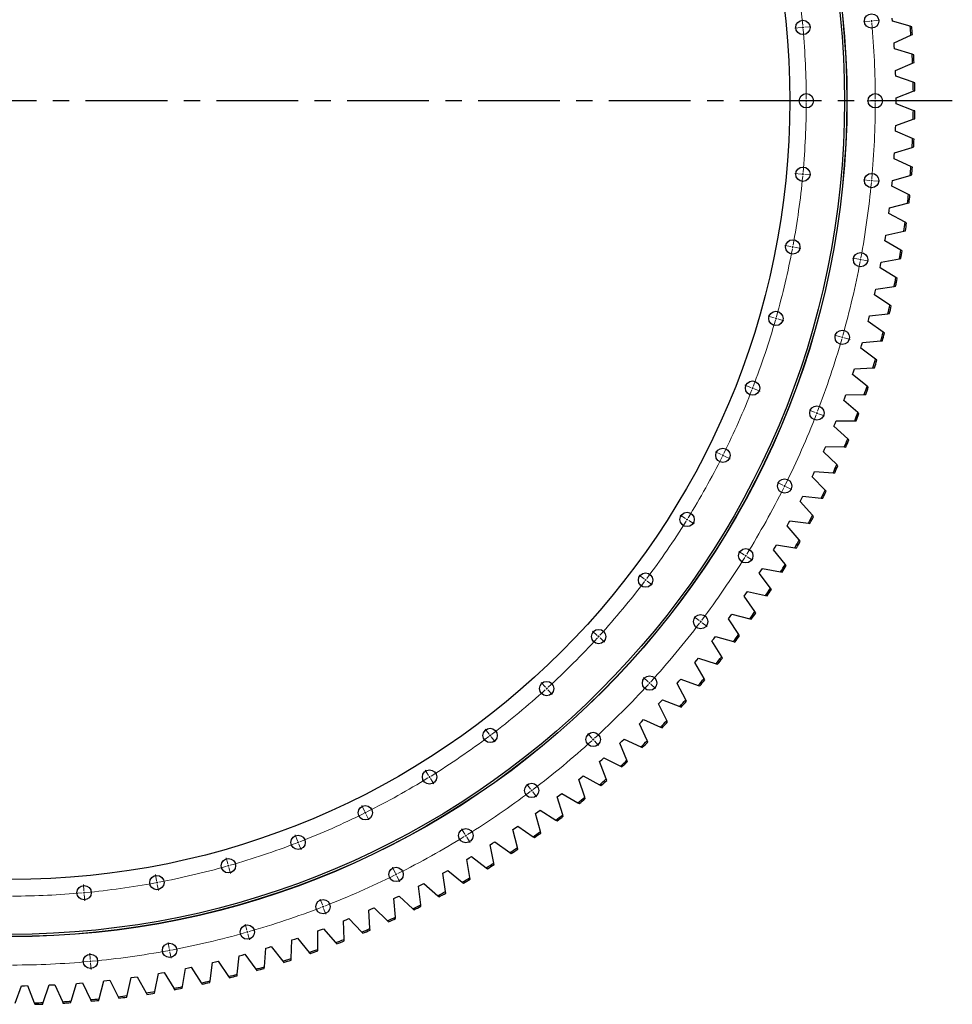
# Model space of a CAD drawing. Header units: millimetres. Extents: x -1195 to 24203, y 99347 to 119172.
# Tile 2 of 19: x 5613 to 8148, y 101948 to 104625. Entities that reach past the tile are written whole.
import ezdxf

# ---------------------------------------------------------------- set-up
doc = ezdxf.new("R2010")
doc.units = ezdxf.units.MM
doc.header["$LTSCALE"] = 100
doc.linetypes.add('CENTER', pattern=[10.16, 6.35, -1.27, 1.27, -1.27])

msp = doc.modelspace()

# ---------------------------------------------------------------- linework, layer by layer
at = {"color": 7, "linetype": 'Continuous', "lineweight": 25}
for p, q in [((7985.5, 104621.3), (7984.8, 104629.2)), ((8034, 104607.7), (7985.5, 104621.3)), ((8038.1, 104606.5), (8034, 104607.7)), ((7990.1, 104562.4), (8035.9, 104583.4)), ((8035.9, 104583.4), (8039.8, 104585.2)), ((7990.6, 104554.5), (7990.1, 104562.4)), ((7991, 104546.7), (7990.6, 104554.5)), ((8039.1, 104531.5), (7991, 104546.7)), ((8043.2, 104530.2), (8039.1, 104531.5)), ((7993.8, 104487.6), (8040.2, 104507.2)), ((8040.2, 104507.2), (8044.2, 104508.9)), ((7994.1, 104479.8), (7993.8, 104487.6)), ((7994.3, 104471.9), (7994.1, 104479.8)), ((8041.9, 104455.3), (7994.3, 104471.9)), ((8045.9, 104453.8), (8041.9, 104455.3)), ((7995.2, 104412.8), (8042.2, 104430.9)), ((8042.2, 104430.9), (8046.2, 104432.5)), ((7995.2, 104404.9), (7995.2, 104412.8)), ((7995.2, 104397.1), (7995.2, 104404.9)), ((8042.2, 104378.9), (7995.2, 104397.1)), ((8046.2, 104377.4), (8042.2, 104378.9)), ((7994.1, 104330.1), (7994.3, 104338)), ((7994.3, 104338), (8041.9, 104354.6)), ((8041.9, 104354.6), (8045.9, 104356)), ((7993.8, 104322.2), (7994.1, 104330.1)), ((8040.2, 104302.6), (7993.8, 104322.2)), ((8044.2, 104301), (8040.2, 104302.6)), ((7990.1, 104247.5), (7990.6, 104255.3)), ((7990.6, 104255.3), (7991, 104263.2)), ((7991, 104263.2), (8039.1, 104278.3)), ((8039.1, 104278.3), (8043.2, 104279.6)), ((8035.9, 104226.5), (7990.1, 104247.5)), ((7985.5, 104188.5), (8034, 104202.2)), ((8034, 104202.2), (8038.1, 104203.4)), ((8039.8, 104224.7), (8035.9, 104226.5)), ((7984, 104172.9), (7984.8, 104180.7)), ((7984.8, 104180.7), (7985.5, 104188.5)), ((8029.1, 104150.4), (7984, 104172.9)), ((8033, 104148.5), (8029.1, 104150.4)), ((7977.6, 104114.1), (8026.5, 104126.2)), ((8026.5, 104126.2), (8030.6, 104127.3)), ((7975.6, 104098.5), (7976.6, 104106.3)), ((8020, 104074.7), (7975.6, 104098.5)), ((7976.6, 104106.3), (7977.6, 104114.1)), ((8023.8, 104072.7), (8020, 104074.7)), ((7966.2, 104032.2), (7967.4, 104040)), ((7967.4, 104040), (8016.7, 104050.6)), ((8016.7, 104050.6), (8020.8, 104051.5)), ((7964.9, 104024.4), (7966.2, 104032.2)), ((8008.6, 103999.2), (7964.9, 104024.4)), ((8012.3, 103997.1), (8008.6, 103999.2)), ((7953.4, 103958.4), (7954.9, 103966.2)), ((7954.9, 103966.2), (8004.5, 103975.2)), ((8004.5, 103975.2), (8008.7, 103976)), ((7952, 103950.7), (7953.4, 103958.4)), ((7994.8, 103924.2), (7952, 103950.7)), ((7998.4, 103921.9), (7994.8, 103924.2)), ((7936.7, 103877.4), (7938.4, 103885.1)), ((7938.4, 103885.1), (7940.1, 103892.8)), ((7940.1, 103892.8), (7989.9, 103900.3)), ((7989.9, 103900.3), (7994.1, 103901)), ((7978.7, 103849.6), (7936.7, 103877.4)), ((7923, 103819.9), (7973.1, 103825.9)), ((7973.1, 103825.9), (7977.3, 103826.4)), ((7982.3, 103847.2), (7978.7, 103849.6)), ((7919.1, 103804.6), (7921.1, 103812.3)), ((7960.3, 103775.5), (7919.1, 103804.6)), ((7921.1, 103812.3), (7923, 103819.9)), ((7963.8, 103773), (7960.3, 103775.5)), ((7901.6, 103740), (7903.7, 103747.6)), ((7903.7, 103747.6), (7953.9, 103752)), ((7953.9, 103752), (7958.2, 103752.4)), ((7899.3, 103732.5), (7901.6, 103740)), ((7939.5, 103702.1), (7899.3, 103732.5)), ((7943, 103699.5), (7939.5, 103702.1)), ((7877.3, 103660.9), (7879.8, 103668.4)), ((7879.8, 103668.4), (7882.1, 103675.9)), ((7882.1, 103675.9), (7932.5, 103678.8)), ((7932.5, 103678.8), (7936.7, 103679)), ((7916.6, 103629.3), (7877.3, 103660.9)), ((7919.9, 103626.6), (7916.6, 103629.3)), ((7853.1, 103590.1), (7855.7, 103597.5)), ((7891.3, 103557.3), (7853.1, 103590.1)), ((7855.7, 103597.5), (7858.4, 103605)), ((7858.4, 103605), (7908.7, 103606.2)), ((7908.7, 103606.2), (7913, 103606.3)), ((7829.5, 103527.4), (7832.4, 103534.8)), ((7832.4, 103534.8), (7882.8, 103534.5)), ((7882.8, 103534.5), (7887.1, 103534.4)), ((7894.5, 103554.5), (7891.3, 103557.3)), ((7826.6, 103520.1), (7829.5, 103527.4)), ((7863.8, 103486.1), (7826.6, 103520.1)), ((7867, 103483.2), (7863.8, 103486.1)), ((7798, 103450.9), (7801.2, 103458.1)), ((7834.2, 103415.8), (7798, 103450.9)), ((7801.2, 103458.1), (7804.2, 103465.4)), ((7804.2, 103465.4), (7854.6, 103463.6)), ((7854.6, 103463.6), (7858.9, 103463.4)), ((7770.6, 103389.8), (7773.9, 103397)), ((7773.9, 103397), (7824.2, 103393.5)), ((7837.2, 103412.8), (7834.2, 103415.8)), ((7767.3, 103382.7), (7770.6, 103389.8)), ((7802.3, 103346.4), (7767.3, 103382.7)), ((7824.2, 103393.5), (7828.5, 103393.3)), ((7805.3, 103343.3), (7802.3, 103346.4)), ((7734.4, 103315.4), (7738, 103322.4)), ((7738, 103322.4), (7741.5, 103329.5)), ((7741.5, 103329.5), (7791.7, 103324.5)), ((7791.7, 103324.5), (7795.9, 103324.1)), ((7768.3, 103278.1), (7734.4, 103315.4)), ((7703.3, 103256.1), (7707, 103263.1)), ((7707, 103263.1), (7757, 103256.5)), ((7771.2, 103274.9), (7768.3, 103278.1)), ((7699.5, 103249.2), (7703.3, 103256.1)), ((7732.2, 103210.8), (7699.5, 103249.2)), ((7757, 103256.5), (7761.3, 103256)), ((7735, 103207.6), (7732.2, 103210.8)), ((7662.6, 103184.1), (7666.6, 103190.9)), ((7694, 103144.8), (7662.6, 103184.1)), ((7666.6, 103190.9), (7670.5, 103197.7)), ((7670.5, 103197.7), (7720.3, 103189.6)), ((7720.3, 103189.6), (7724.5, 103189)), ((7627.8, 103126.9), (7632, 103133.6)), ((7632, 103133.6), (7681.4, 103123.9)), ((7696.7, 103141.4), (7694, 103144.8)), ((7623.6, 103120.2), (7627.8, 103126.9)), ((7653.8, 103079.9), (7623.6, 103120.2)), ((7681.4, 103123.9), (7685.6, 103123.1)), ((7656.4, 103076.5), (7653.8, 103079.9)), ((7582.7, 103057.6), (7587.1, 103064.1)), ((7611.6, 103016.3), (7582.7, 103057.6)), ((7587.1, 103064.1), (7591.4, 103070.6)), ((7591.4, 103070.6), (7640.6, 103059.5)), ((7640.6, 103059.5), (7644.7, 103058.5)), ((7539.8, 102996.2), (7544.4, 103002.6)), ((7567.5, 102954.1), (7539.8, 102996.2)), ((7544.4, 103002.6), (7549, 103009)), ((7549, 103009), (7597.8, 102996.3)), ((7597.8, 102996.3), (7601.9, 102995.2)), ((7614.1, 103012.8), (7611.6, 103016.3)), ((7495, 102936.2), (7499.8, 102942.4)), ((7499.8, 102942.4), (7504.6, 102948.7)), ((7504.6, 102948.7), (7553, 102934.5)), ((7569.8, 102950.5), (7567.5, 102954.1)), ((7521.4, 102893.2), (7495, 102936.2)), ((7553, 102934.5), (7557.1, 102933.3)), ((7453.4, 102883.7), (7458.4, 102889.8)), ((7458.4, 102889.8), (7506.3, 102874.1)), ((7523.6, 102889.6), (7521.4, 102893.2)), ((7448.4, 102877.6), (7453.4, 102883.7)), ((7473.4, 102833.9), (7448.4, 102877.6)), ((7506.3, 102874.1), (7510.3, 102872.8)), ((7400, 102820.5), (7405.2, 102826.5)), ((7423.7, 102776), (7400, 102820.5)), ((7405.2, 102826.5), (7410.4, 102832.4)), ((7410.4, 102832.4), (7457.8, 102815.3)), ((7457.8, 102815.3), (7461.8, 102813.8)), ((7475.5, 102830.2), (7473.4, 102833.9)), ((7349.9, 102765), (7355.3, 102770.7)), ((7372.1, 102719.7), (7349.9, 102765)), ((7355.3, 102770.7), (7360.6, 102776.5)), ((7360.6, 102776.5), (7407.4, 102757.9)), ((7407.4, 102757.9), (7411.4, 102756.3)), ((7425.7, 102772.2), (7423.7, 102776)), ((7298, 102711), (7303.6, 102716.6)), ((7318.8, 102665.1), (7298, 102711)), ((7303.6, 102716.6), (7309.1, 102722.2)), ((7309.1, 102722.2), (7355.3, 102702.1)), ((7355.3, 102702.1), (7359.2, 102700.4)), ((7374, 102715.9), (7372.1, 102719.7)), ((7244.5, 102658.7), (7250.2, 102664.1)), ((7263.9, 102612.1), (7244.5, 102658.7)), ((7250.2, 102664.1), (7255.9, 102669.5)), ((7255.9, 102669.5), (7301.5, 102648)), ((7301.5, 102648), (7305.4, 102646.2)), ((7320.6, 102661.2), (7318.8, 102665.1)), ((7189.4, 102608), (7195.3, 102613.3)), ((7207.3, 102560.9), (7189.4, 102608)), ((7195.3, 102613.3), (7201.1, 102618.5)), ((7201.1, 102618.5), (7246, 102595.6)), ((7246, 102595.6), (7249.8, 102593.7)), ((7265.5, 102608.2), (7263.9, 102612.1)), ((7138.8, 102564.2), (7144.8, 102569.3)), ((7144.8, 102569.3), (7189, 102544.9)), ((7132.8, 102559.1), (7138.8, 102564.2)), ((7149.2, 102511.5), (7132.8, 102559.1)), ((7189, 102544.9), (7192.7, 102542.9)), ((7208.8, 102556.9), (7207.3, 102560.9)), ((7074.6, 102512), (7080.8, 102516.8)), ((7080.8, 102516.8), (7087, 102521.7)), ((7087, 102521.7), (7130.3, 102496.1)), ((7089.6, 102463.8), (7074.6, 102512)), ((7130.3, 102496.1), (7134, 102493.9)), ((7150.6, 102507.4), (7149.2, 102511.5)), ((7015, 102466.7), (7021.4, 102471.4)), ((7028.5, 102418.1), (7015, 102466.7)), ((7021.4, 102471.4), (7027.7, 102476.1)), ((7027.7, 102476.1), (7070.2, 102449.1)), ((7090.8, 102459.8), (7089.6, 102463.8)), ((7070.2, 102449.1), (7073.8, 102446.8)), ((6954, 102423.3), (6960.5, 102427.7)), ((6966, 102374.3), (6954, 102423.3)), ((6960.5, 102427.7), (6967, 102432.3)), ((6967, 102432.3), (7008.7, 102403.9)), ((7029.6, 102414), (7028.5, 102418.1)), ((6891.8, 102381.8), (6898.4, 102386)), ((6902.2, 102332.4), (6891.8, 102381.8)), ((6898.4, 102386), (6905, 102390.3)), ((6905, 102390.3), (6945.8, 102360.7)), ((7008.7, 102403.9), (7012.2, 102401.5)), ((6945.8, 102360.7), (6949.2, 102358.2)), ((6967, 102370.1), (6966, 102374.3)), ((6828.2, 102342.2), (6835, 102346.3)), ((6837.1, 102292.6), (6828.2, 102342.2)), ((6835, 102346.3), (6841.7, 102350.4)), ((6841.7, 102350.4), (6881.5, 102319.5)), ((6903, 102328.3), (6902.2, 102332.4)), ((6763.5, 102304.7), (6770.3, 102308.5)), ((6770.8, 102254.8), (6763.5, 102304.7)), ((6770.3, 102308.5), (6777.2, 102312.4)), ((6777.2, 102312.4), (6816.1, 102280.3)), ((6881.5, 102319.5), (6884.9, 102316.9)), ((6697.6, 102269.2), (6704.6, 102272.8)), ((6704.6, 102272.8), (6711.5, 102276.5)), ((6711.5, 102276.5), (6749.4, 102243.2)), ((6816.1, 102280.3), (6819.3, 102277.6)), ((6837.8, 102288.4), (6837.1, 102292.6)), ((6703.3, 102219.1), (6697.6, 102269.2)), ((6771.4, 102250.6), (6770.8, 102254.8)), ((6630.6, 102235.7), (6637.7, 102239.1)), ((6634.8, 102185.5), (6630.6, 102235.7)), ((6637.7, 102239.1), (6644.8, 102242.6)), ((6644.8, 102242.6), (6681.6, 102208.1)), ((6703.8, 102214.8), (6703.3, 102219.1)), ((6749.4, 102243.2), (6752.6, 102240.4)), ((6562.6, 102204.4), (6569.9, 102207.5)), ((6565.3, 102154), (6562.6, 102204.4)), ((6569.9, 102207.5), (6577, 102210.8)), ((6577, 102210.8), (6612.7, 102175.2)), ((6681.6, 102208.1), (6684.7, 102205.2)), ((6493.7, 102175.1), (6501, 102178.1)), ((6494.8, 102124.7), (6493.7, 102175.1)), ((6501, 102178.1), (6508.3, 102181.1)), ((6508.3, 102181.1), (6542.9, 102144.4)), ((6612.7, 102175.2), (6615.8, 102172.2)), ((6635.2, 102181.2), (6634.8, 102185.5)), ((6423.5, 102097.7), (6424, 102148.1)), ((6424, 102148.1), (6431.3, 102150.8)), ((6431.3, 102150.8), (6438.7, 102153.6)), ((6438.7, 102153.6), (6472.1, 102115.9)), ((6542.9, 102144.4), (6545.8, 102141.3)), ((6565.5, 102149.8), (6565.3, 102154)), ((6351.3, 102072.8), (6353.4, 102123.2)), ((6353.4, 102123.2), (6360.8, 102125.7)), ((6360.8, 102125.7), (6368.3, 102128.2)), ((6368.3, 102128.2), (6400.5, 102089.5)), ((6472.1, 102115.9), (6475, 102112.7)), ((6494.9, 102120.5), (6494.8, 102124.7)), ((6278.4, 102050.2), (6282, 102100.5)), ((6282, 102100.5), (6289.6, 102102.8)), ((6289.6, 102102.8), (6297.1, 102105.1)), ((6297.1, 102105.1), (6328.1, 102065.4)), ((6400.5, 102089.5), (6403.3, 102086.2)), ((6423.4, 102093.4), (6423.5, 102097.7)), ((6130.7, 102011.9), (6137.4, 102061.9)), ((6137.4, 102061.9), (6145.1, 102063.7)), ((6145.1, 102063.7), (6152.7, 102065.5)), ((6152.7, 102065.5), (6181.2, 102023.9)), ((6204.8, 102029.9), (6210, 102080.1)), ((6210, 102080.1), (6217.6, 102082.1)), ((6217.6, 102082.1), (6225.2, 102084.2)), ((6225.2, 102084.2), (6255, 102043.5)), ((6328.1, 102065.4), (6330.8, 102062)), ((6351.1, 102068.6), (6351.3, 102072.8)), ((5980.9, 101982.9), (5990.7, 102032.3)), ((5990.7, 102032.3), (5998.5, 102033.6)), ((5998.5, 102033.6), (6006.2, 102035)), ((6006.2, 102035), (6032.1, 101991.7)), ((6056, 101996.2), (6064.3, 102045.9)), ((6064.3, 102045.9), (6072, 102047.5)), ((6072, 102047.5), (6079.7, 102049.1)), ((6079.7, 102049.1), (6106.9, 102006.7)), ((6255, 102043.5), (6257.5, 102040.1)), ((6278.1, 102046), (6278.4, 102050.2)), ((5753.5, 101956.9), (5767.9, 102005.2)), ((5767.9, 102005.2), (5775.7, 102005.7)), ((5775.7, 102005.7), (5783.6, 102006.4)), ((5783.6, 102006.4), (5805.3, 101960.9)), ((5829.5, 101963.2), (5842.4, 102011.9)), ((5842.4, 102011.9), (5850.2, 102012.7)), ((5850.2, 102012.7), (5858.1, 102013.6)), ((5858.1, 102013.6), (5881.2, 101968.8)), ((5905.3, 101971.8), (5916.7, 102020.9)), ((5916.7, 102020.9), (5924.5, 102022)), ((5924.5, 102022), (5932.3, 102023.1)), ((5932.3, 102023.1), (5956.8, 101979.1)), ((6106.9, 102006.7), (6109.2, 102003.1)), ((6130.1, 102007.7), (6130.7, 102011.9)), ((6181.2, 102023.9), (6183.7, 102020.4)), ((6204.4, 102025.7), (6204.8, 102029.9)), ((5600.9, 101951.4), (5618.3, 101998.7)), ((5618.3, 101998.7), (5626.2, 101998.8)), ((5626.2, 101998.8), (5634.1, 101998.9)), ((5634.1, 101998.9), (5652.9, 101952.2)), ((5677.2, 101952.9), (5693.1, 102000.8)), ((5693.1, 102000.8), (5701, 102001.1)), ((5701, 102001.1), (5708.9, 102001.5)), ((5708.9, 102001.5), (5729.2, 101955.4)), ((5956.8, 101979.1), (5958.9, 101975.4)), ((5980, 101978.7), (5980.9, 101982.9)), ((6032.1, 101991.7), (6034.3, 101988)), ((6055.3, 101992), (6056, 101996.2)), ((5652.9, 101952.2), (5654.5, 101948.2)), ((5675.9, 101948.9), (5677.2, 101952.9)), ((5729.2, 101955.4), (5730.9, 101951.4)), ((5752.2, 101952.8), (5753.5, 101956.9)), ((5805.3, 101960.9), (5807.1, 101957)), ((5828.4, 101959), (5829.5, 101963.2)), ((5881.2, 101968.8), (5883.1, 101965)), ((5904.4, 101967.7), (5905.3, 101971.8))]:
    msp.add_line(p, q, dxfattribs=at)
at = {"color": 0, "linetype": 'Continuous', "lineweight": 18}
for p, q in [((7737.1, 104604), (7720.1, 104602.4)), ((7742.1, 104604.5), (7739.6, 104604.2)), ((7742.1, 104604.5), (7744.5, 104604.7)), ((7747, 104604.9), (7764, 104606.5)), ((7923.8, 104621.3), (7906.8, 104619.7)), ((7928.8, 104621.8), (7926.3, 104621.5)), ((7928.8, 104621.8), (7931.2, 104622)), ((7933.7, 104622.2), (7950.7, 104623.8)), ((7746.3, 104404.9), (7729.3, 104404.9)), ((7751.3, 104404.9), (7748.8, 104404.9)), ((7751.3, 104404.9), (7753.8, 104404.9)), ((7756.3, 104404.9), (7773.3, 104404.9)), ((7933.8, 104404.9), (7916.8, 104404.9)), ((7938.8, 104404.9), (7936.3, 104404.9)), ((7938.8, 104404.9), (7941.3, 104404.9)), ((7943.8, 104404.9), (7960.8, 104404.9)), ((7737.1, 104205.9), (7720.1, 104207.4)), ((7742.1, 104205.4), (7739.6, 104205.6)), ((7742.1, 104205.4), (7744.5, 104205.2)), ((7747, 104204.9), (7764, 104203.4)), ((7923.8, 104188.6), (7906.8, 104190.1)), ((7928.8, 104188.1), (7926.3, 104188.3)), ((7928.8, 104188.1), (7931.2, 104187.9)), ((7933.7, 104187.6), (7950.7, 104186.1)), ((7709.5, 104008.5), (7692.8, 104011.6)), ((7714.5, 104007.6), (7712, 104008)), ((7714.5, 104007.6), (7716.9, 104007.1)), ((7719.4, 104006.7), (7736.1, 104003.5)), ((7893.9, 103974), (7877.1, 103977.2)), ((7898.8, 103973.1), (7896.3, 103973.6)), ((7898.8, 103973.1), (7901.2, 103972.7)), ((7903.7, 103972.2), (7920.4, 103969.1)), ((7663.9, 103814.5), (7647.6, 103819.2)), ((7668.7, 103813.1), (7666.3, 103813.8)), ((7668.7, 103813.1), (7671.1, 103812.5)), ((7673.5, 103811.8), (7689.9, 103807.1)), ((7844.3, 103763.2), (7827.9, 103767.8)), ((7849.1, 103761.8), (7846.7, 103762.5)), ((7849.1, 103761.8), (7851.5, 103761.1)), ((7853.9, 103760.5), (7870.2, 103755.8)), ((7600.6, 103625.6), (7584.7, 103631.7)), ((7605.2, 103623.7), (7602.9, 103624.6)), ((7605.2, 103623.7), (7607.6, 103622.8)), ((7609.9, 103621.9), (7625.8, 103615.8)), ((7775.4, 103557.8), (7759.6, 103564)), ((7780.1, 103556), (7777.8, 103556.9)), ((7780.1, 103556), (7782.4, 103555.1)), ((7784.8, 103554.2), (7800.6, 103548.1)), ((7520.1, 103443.2), (7504.9, 103450.8)), ((7524.6, 103441), (7522.3, 103442.1)), ((7524.6, 103441), (7526.8, 103439.9)), ((7529, 103438.8), (7544.3, 103431.2)), ((7687.9, 103359.7), (7672.7, 103367.3)), ((7692.4, 103357.4), (7690.2, 103358.6)), ((7692.4, 103357.4), (7694.7, 103356.3)), ((7696.9, 103355.2), (7712.1, 103347.6)), ((7423.1, 103269.2), (7408.7, 103278.1)), ((7427.4, 103266.5), (7425.2, 103267.8)), ((7427.4, 103266.5), (7429.5, 103265.2)), ((7431.6, 103263.9), (7446.1, 103254.9)), ((7582.5, 103170.4), (7568.1, 103179.4)), ((7586.8, 103167.8), (7584.7, 103169.1)), ((7586.8, 103167.8), (7588.9, 103166.5)), ((7591, 103165.2), (7605.5, 103156.2)), ((7310.5, 103104.7), (7296.9, 103115)), ((7314.5, 103101.7), (7312.5, 103103.2)), ((7314.5, 103101.7), (7316.5, 103100.2)), ((7318.5, 103098.7), (7332, 103088.5)), ((7460.1, 102991.8), (7446.6, 103002)), ((7464.1, 102988.7), (7462.1, 102990.2)), ((7464.1, 102988.7), (7466.1, 102987.2)), ((7468.1, 102985.7), (7481.7, 102975.5)), ((7183.2, 102951.4), (7170.6, 102962.9)), ((7186.9, 102948.1), (7185, 102949.7)), ((7186.9, 102948.1), (7188.7, 102946.4)), ((7190.6, 102944.7), (7203.1, 102933.2)), ((7321.8, 102825.1), (7309.2, 102836.6)), ((7042.3, 102810.5), (7030.8, 102823.1)), ((7045.6, 102806.8), (7044, 102808.7)), ((7325.4, 102821.7), (7323.6, 102823.4)), ((7325.4, 102821.7), (7327.3, 102820.1)), ((7329.1, 102818.4), (7341.7, 102806.9)), ((7045.6, 102806.8), (7047.3, 102805)), ((7049, 102803.1), (7060.5, 102790.6)), ((6889, 102683.2), (6878.7, 102696.8)), ((6892, 102679.2), (6890.5, 102681.2)), ((6892, 102679.2), (6893.5, 102677.2)), ((6895, 102675.2), (6905.2, 102661.7)), ((7168.6, 102672), (7157.1, 102684.5)), ((7172, 102668.3), (7170.3, 102670.1)), ((7172, 102668.3), (7173.6, 102666.4)), ((7175.3, 102664.6), (7186.8, 102652)), ((6724.6, 102570.6), (6715.6, 102585)), ((6727.2, 102566.3), (6725.9, 102568.5)), ((6727.2, 102566.3), (6728.5, 102564.2)), ((6729.8, 102562.1), (6738.8, 102547.6)), ((7002, 102533.6), (6991.7, 102547.1)), ((7005, 102529.6), (7003.5, 102531.6)), ((7005, 102529.6), (7006.5, 102527.6)), ((7008, 102525.6), (7018.2, 102512)), ((6550.5, 102473.6), (6542.9, 102488.8)), ((6552.7, 102469.1), (6551.6, 102471.4)), ((6552.7, 102469.1), (6553.8, 102466.9)), ((6554.9, 102464.7), (6562.5, 102449.4)), ((6368.2, 102393.1), (6362, 102409)), ((6823.3, 102411.2), (6814.3, 102425.6)), ((6825.9, 102406.9), (6824.6, 102409)), ((6825.9, 102406.9), (6827.2, 102404.8)), ((6370, 102388.5), (6369.1, 102390.8)), ((6370, 102388.5), (6370.9, 102386.1)), ((6371.8, 102383.8), (6377.9, 102367.9)), ((6828.5, 102402.7), (6837.5, 102388.2)), ((6179.2, 102329.8), (6174.6, 102346.1)), ((6180.6, 102325), (6179.9, 102327.4)), ((5985.2, 102284.2), (5982.1, 102300.9)), ((6180.6, 102325), (6181.3, 102322.6)), ((6181.9, 102320.2), (6186.6, 102303.8)), ((6634, 102305.8), (6626.5, 102321)), ((6636.3, 102301.3), (6635.1, 102303.5)), ((6636.3, 102301.3), (6637.4, 102299.1)), ((5787.8, 102256.6), (5786.3, 102273.6)), ((5986.1, 102279.3), (5985.7, 102281.7)), ((5986.1, 102279.3), (5986.6, 102276.8)), ((5987.1, 102274.3), (5990.2, 102257.6)), ((6638.5, 102296.8), (6646.1, 102281.6)), ((5788.3, 102251.7), (5788.1, 102254.1)), ((5788.3, 102251.7), (5788.5, 102249.2)), ((5788.8, 102246.7), (5790.3, 102229.7)), ((6435.9, 102218.3), (6429.7, 102234.1)), ((6437.7, 102213.6), (6436.8, 102216)), ((6437.7, 102213.6), (6438.6, 102211.3)), ((6439.5, 102209), (6445.6, 102193.1)), ((6230.5, 102149.4), (6225.9, 102165.8)), ((6231.9, 102144.6), (6231.2, 102147)), ((6231.9, 102144.6), (6232.6, 102142.2)), ((6233.3, 102139.8), (6237.9, 102123.5)), ((6019.7, 102099.9), (6016.5, 102116.6)), ((5805.1, 102069.9), (5803.6, 102086.9)), ((6020.6, 102094.9), (6020.1, 102097.4)), ((6020.6, 102094.9), (6021, 102092.5)), ((6021.5, 102090), (6024.6, 102073.3)), ((5805.6, 102065), (5805.4, 102067.4)), ((5805.6, 102065), (5805.8, 102062.5)), ((5806.1, 102060), (5807.6, 102043))]:
    msp.add_line(p, q, dxfattribs=at)
at = {"linetype": 'CENTER', "ltscale": 0.35}
msp.add_line((8148.2, 104404.9), (3029.4, 104404.9), dxfattribs=at)
at = {"color": 7, "linetype": 'Continuous', "lineweight": 25}
for centre, radius in [((5588.8, 104404.9), 2273), ((5588.8, 104404.9), 2272.5), ((5588.8, 104404.9), 2266.5), ((5588.8, 104404.9), 2117.5), ((7928.8, 104621.8), 19.5), ((7742.1, 104604.5), 19.5), ((7751.3, 104404.9), 19.5), ((7938.8, 104404.9), 19.5), ((7742.1, 104205.4), 19.5), ((7928.8, 104188.1), 19.5), ((7714.5, 104007.6), 19.5), ((7898.8, 103973.1), 19.5), ((7668.7, 103813.1), 19.5), ((7849.1, 103761.8), 19.5), ((7605.2, 103623.7), 19.5), ((7780.1, 103556), 19.5), ((7524.6, 103441), 19.5), ((7692.4, 103357.4), 19.5), ((7427.4, 103266.5), 19.5), ((7586.8, 103167.8), 19.5), ((7314.5, 103101.7), 19.5), ((7464.1, 102988.7), 19.5), ((7186.9, 102948.1), 19.5), ((7325.4, 102821.7), 19.5), ((7045.6, 102806.8), 19.5), ((6892, 102679.2), 19.5), ((7172, 102668.3), 19.5), ((6727.2, 102566.3), 19.5), ((7005, 102529.6), 19.5), ((6552.7, 102469.1), 19.5), ((6370, 102388.5), 19.5), ((6825.9, 102406.9), 19.5), ((6180.6, 102325), 19.5), ((6636.3, 102301.3), 19.5), ((5986.1, 102279.3), 19.5), ((5788.3, 102251.7), 19.5), ((6437.7, 102213.6), 19.5), ((6231.9, 102144.6), 19.5), ((6020.6, 102094.9), 19.5), ((5805.6, 102065), 19.5)]:
    msp.add_circle(centre, radius, dxfattribs=at)
at = {"color": 0, "linetype": 'Continuous', "lineweight": 18}
for radius, start, end in [(2162.5, 5.4266, 15.7499), (2162.5, 5.2941, 5.3604), (2162.5, 5.2279, 5.2941), (2350, 5.2941, 5.3551), (2350, 5.2332, 5.2941), (2350, 0.1219, 5.1722), (2162.5, 0.1325, 5.1616), (2162.5, 354.8384, 359.8675), (2162.5, 0, 0.0662), (2162.5, 359.9338, 0), (2350, 354.8278, 359.8781), (2350, 0, 0.061), (2350, 359.939, 0), (2162.5, 349.5442, 354.5734), (2162.5, 354.6396, 354.7059), (2162.5, 354.7059, 354.7721), (2350, 349.5337, 354.584), (2350, 354.6449, 354.7059), (2350, 354.7059, 354.7668), (2162.5, 344.2501, 349.2793), (2162.5, 349.3455, 349.4118), (2162.5, 349.4118, 349.478), (2350, 344.2396, 349.2899), (2350, 349.3508, 349.4118), (2350, 349.4118, 349.4727), (2162.5, 338.956, 343.9852), (2162.5, 344.0514, 344.1176), (2162.5, 344.1176, 344.1839), (2350, 338.9454, 343.9957), (2350, 344.0567, 344.1176), (2350, 344.1176, 344.1786), (2162.5, 333.6619, 338.6911), (2162.5, 338.7573, 338.8235), (2162.5, 338.8235, 338.8898), (2350, 338.8235, 338.8845), (2350, 333.6513, 338.7016), (2350, 338.7626, 338.8235), (2162.5, 328.3678, 333.3969), (2162.5, 333.4632, 333.5294), (2162.5, 333.5294, 333.5956), (2350, 328.3572, 333.4075), (2350, 333.4685, 333.5294), (2350, 333.5294, 333.5904), (2162.5, 328.1691, 328.2353), (2162.5, 328.2353, 328.3015), (2162.5, 323.0737, 328.1028), (2350, 323.0631, 328.1134), (2350, 328.1743, 328.2353), (2350, 328.2353, 328.2962), (2162.5, 322.9412, 323.0074), (2162.5, 317.7795, 322.8087), (2162.5, 322.8749, 322.9412), (2350, 317.769, 322.8193), (2350, 322.8802, 322.9412), (2350, 322.9412, 323.0021), (2162.5, 312.4854, 317.5146), (2162.5, 317.5808, 317.6471), (2162.5, 317.6471, 317.7133), (2162.5, 312.3529, 312.4192), (2350, 312.4748, 317.5252), (2350, 317.5861, 317.6471), (2350, 317.6471, 317.708), (2162.5, 307.1913, 312.2205), (2162.5, 312.2867, 312.3529), (2162.5, 301.8972, 306.9263), (2162.5, 306.9926, 307.0588), (2162.5, 307.0588, 307.1251), (2350, 307.1807, 312.231), (2350, 312.292, 312.3529), (2350, 312.3529, 312.4139), (2162.5, 301.7647, 301.8309), (2162.5, 296.6031, 301.6322), (2162.5, 301.6985, 301.7647), (2350, 301.8866, 306.9369), (2350, 306.9979, 307.0588), (2350, 307.0588, 307.1198), (2162.5, 291.3089, 296.3381), (2162.5, 296.4044, 296.4706), (2162.5, 296.4706, 296.5368), (2350, 301.7038, 301.7647), (2350, 301.7647, 301.8257), (2162.5, 286.0148, 291.044), (2162.5, 291.1102, 291.1765), (2162.5, 291.1765, 291.2427), (2350, 296.5925, 301.6428), (2162.5, 280.7207, 285.7499), (2162.5, 285.8161, 285.8824), (2162.5, 285.8824, 285.9486), (2350, 291.2984, 296.3487), (2350, 296.4096, 296.4706), (2350, 296.4706, 296.5315), (2162.5, 275.4266, 280.4558), (2162.5, 280.522, 280.5882), (2162.5, 280.5882, 280.6545), (2162.5, 270.1325, 275.1616), (2162.5, 275.2279, 275.2941), (2162.5, 275.2941, 275.3604), (2350, 286.0043, 291.0546), (2350, 291.1155, 291.1765), (2350, 291.1765, 291.2374), (2350, 280.7101, 285.7604), (2350, 285.8214, 285.8824), (2350, 285.8824, 285.9433), (2350, 275.416, 280.4663), (2350, 280.5273, 280.5882), (2350, 280.5882, 280.6492), (2350, 270.1219, 275.1722), (2350, 275.2332, 275.2941), (2350, 275.2941, 275.3551)]:
    msp.add_arc((5588.8, 104404.9), radius, start, end, dxfattribs=at)
at = {"color": 7, "linetype": 'Continuous', "lineweight": 25}
for radius, start, end in [(2453.6, 4.1713, 4.7396), (2457.6, 4.2061, 4.7048), (2453.6, 2.3891, 2.9574), (2457.6, 2.4239, 2.9226), (2453.6, 0.607, 1.1752), (2457.6, 0.6417, 1.1404), (2453.6, 358.8248, 359.393), (2457.6, 358.8596, 359.3583), (2453.6, 357.0426, 357.6109), (2457.6, 357.0774, 357.5761), (2453.6, 355.2604, 355.8287), (2457.6, 355.2952, 355.7939), (2453.6, 353.4782, 354.0465), (2457.6, 353.513, 354.0117), (2453.6, 351.6961, 352.2643), (2457.6, 351.7308, 352.2295), (2453.6, 349.9139, 350.4821), (2457.6, 349.9487, 350.4474), (2453.6, 348.1317, 348.7), (2457.6, 348.1665, 348.6652), (2453.6, 346.3495, 346.9178), (2457.6, 346.3843, 346.883), (2453.6, 344.5674, 345.1356), (2457.6, 344.6021, 345.1008), (2453.6, 342.7852, 343.3534), (2457.6, 342.82, 343.3187), (2453.6, 341.003, 341.5713), (2457.6, 341.0378, 341.5365), (2453.6, 339.2208, 339.7891), (2457.6, 339.2556, 339.7543), (2453.6, 337.4386, 338.0069), (2457.6, 337.4734, 337.9721), (2453.6, 335.6565, 336.2247), (2457.6, 335.6912, 336.1899), (2453.6, 333.8743, 334.4425), (2457.6, 333.9091, 334.4078), (2453.6, 332.0921, 332.6604), (2457.6, 332.1269, 332.6256), (2453.6, 330.3099, 330.8782), (2457.6, 330.3447, 330.8434), (2453.6, 328.5278, 329.096), (2457.6, 328.5625, 329.0612), (2453.6, 326.7456, 327.3138), (2457.6, 326.7804, 327.2791), (2453.6, 324.9634, 325.5317), (2457.6, 324.9982, 325.4969), (2453.6, 323.1812, 323.7495), (2457.6, 323.216, 323.7147), (2453.6, 321.399, 321.9673), (2457.6, 321.4338, 321.9325), (2453.6, 319.6169, 320.1851), (2457.6, 319.6516, 320.1503), (2453.6, 317.8347, 318.4029), (2457.6, 317.8695, 318.3682), (2453.6, 316.0525, 316.6208), (2457.6, 316.0873, 316.586), (2453.6, 314.2703, 314.8386), (2457.6, 314.3051, 314.8038), (2453.6, 312.4881, 313.0564), (2457.6, 312.5229, 313.0216), (2453.6, 310.706, 311.2742), (2457.6, 310.7407, 311.2395), (2453.6, 308.9238, 309.4921), (2457.6, 308.9586, 309.4573), (2453.6, 307.1416, 307.7099), (2457.6, 307.1764, 307.6751), (2453.6, 305.3594, 305.9277), (2457.6, 305.3942, 305.8929), (2453.6, 303.5773, 304.1455), (2457.6, 303.612, 304.1107), (2453.6, 301.7951, 302.3633), (2457.6, 301.8299, 302.3286), (2453.6, 300.0129, 300.5812), (2457.6, 300.0477, 300.5464), (2453.6, 298.2307, 298.799), (2457.6, 298.2655, 298.7642), (2453.6, 296.4485, 297.0168), (2457.6, 296.4833, 296.982), (2453.6, 294.6664, 295.2346), (2457.6, 294.7011, 295.1998), (2453.6, 292.8842, 293.4524), (2457.6, 292.919, 293.4177), (2453.6, 291.102, 291.6703), (2457.6, 291.1368, 291.6355), (2453.6, 289.3198, 289.8881), (2457.6, 289.3546, 289.8533), (2453.6, 287.5377, 288.1059), (2457.6, 287.5724, 288.0711), (2453.6, 285.7555, 286.3237), (2457.6, 285.7903, 286.289), (2453.6, 282.1911, 282.7594), (2457.6, 282.2259, 282.7246), (2453.6, 283.9733, 284.5416), (2457.6, 284.0081, 284.5068), (2453.6, 278.6268, 279.195), (2457.6, 278.6615, 279.1602), (2453.6, 280.4089, 280.9772), (2457.6, 280.4437, 280.9424), (2453.6, 271.498, 272.0663), (2453.6, 273.2802, 273.8485), (2457.6, 273.315, 273.8137), (2453.6, 275.0624, 275.6307), (2457.6, 275.0972, 275.5959), (2453.6, 276.8446, 277.4128), (2457.6, 276.8794, 277.3781), (2457.6, 271.5328, 272.0315)]:
    msp.add_arc((5588.8, 104404.9), radius, start, end, dxfattribs=at)

doc.saveas('drawing.dxf')
